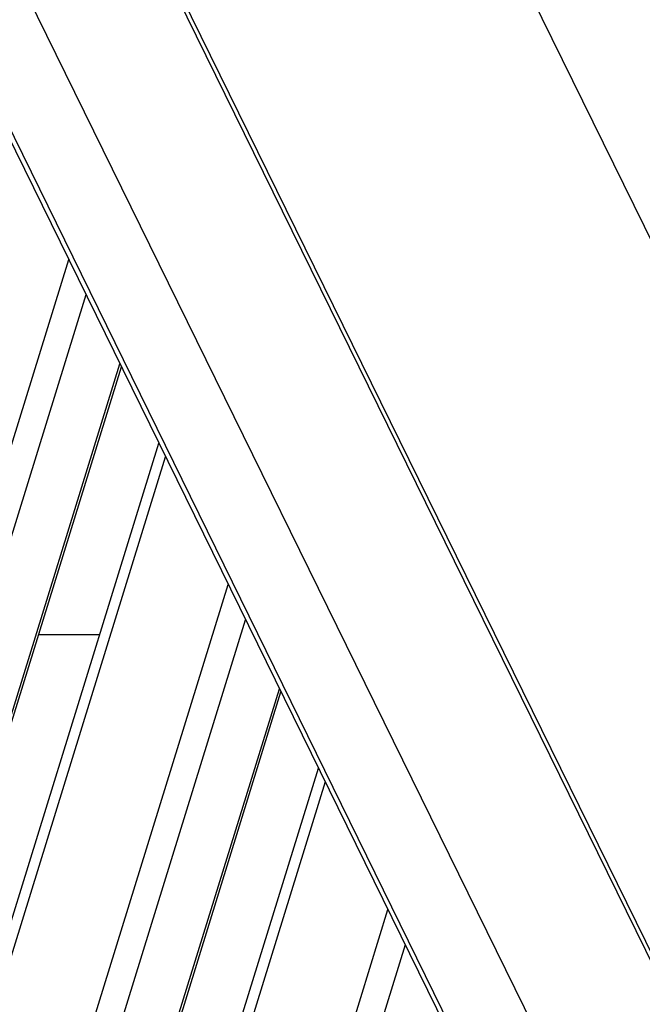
# Model space of a CAD drawing. Header units: millimetres. Extents: x -78 to 141, y 20 to 129.
# Tile 79 of 114: x 119 to 127, y 58 to 70. Entities that reach past the tile are written whole.
import ezdxf

# ---------------------------------------------------------------- set-up
doc = ezdxf.new("R2010")
doc.units = ezdxf.units.MM
doc.header["$LTSCALE"] = 16.335
doc.layers.get('0').update_dxf_attribs({"linetype": 'CONTINUOUS'})

msp = doc.modelspace()

# ---------------------------------------------------------------- linework, layer by layer
at = {"color": 7, "linetype": 'Continuous'}
for p, q in [((130.795, 58.986), (108.295, 104.836)), ((127.882, 56.414), (105.382, 102.264)), ((103.521, 100.165), (126.021, 54.315)), ((126.259, 53.957), (103.759, 99.808)), ((129.974, 52.042), (107.474, 97.892)), ((128.546, 51.318), (106.046, 97.169)), ((117.736, 60.285), (119.806, 66.982)), ((120.012, 66.562), (118.026, 60.138)), ((118.431, 59.315), (120.416, 65.738)), ((118.439, 59.245), (120.434, 65.701)), ((118.243, 56.247), (120.882, 64.787)), ((118.46, 56.526), (120.962, 64.625)), ((119.68, 56.526), (121.711, 63.099)), ((119.932, 56.255), (121.917, 62.679)), ((119.445, 62.501), (120.176, 62.501)), ((120.336, 55.432), (122.321, 61.855)), ((120.344, 55.362), (122.339, 61.818)), ((120.149, 52.365), (122.788, 60.904)), ((122.868, 60.742), (120.365, 52.643)), ((121.585, 52.643), (123.617, 59.216)), ((123.822, 58.796), (121.837, 52.372))]:
    msp.add_line(p, q, dxfattribs=at)

doc.saveas('drawing.dxf')
